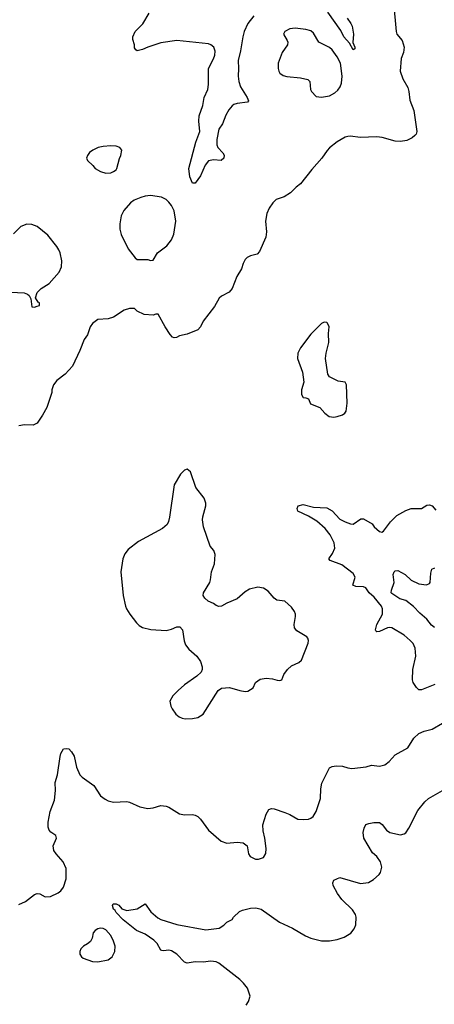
# Model space of a CAD drawing. Header units: inches. Extents: x 1449094 to 1618372, y 389908 to 534307.
# Tile 166 of 256: x 1514216 to 1517367, y 420949 to 428420. Entities that reach past the tile are written whole.
import ezdxf

# ---------------------------------------------------------------- set-up
doc = ezdxf.new("R2010")
doc.units = ezdxf.units.IN
doc.header["$MEASUREMENT"] = 0
doc.layers.add('B5412', color=7, linetype='Continuous')

msp = doc.modelspace()

# ---------------------------------------------------------------- linework, layer by layer
at = {"layer": 'B5412', "color": 5}
for points, elevation in [([(1517057.4, 428550), (1517076.4, 428330), (1517083, 428310), (1517122.5, 428262.5), (1517137, 428210), (1517133, 428170), (1517114, 428126), (1517107.2, 428030), (1517127, 427970), (1517165.5, 427905.5), (1517173.8, 427873.8), (1517181.3, 427810), (1517210.5, 427729.5), (1517234.9, 427570), (1517228, 427550), (1517219.6, 427540.4), (1517197.7, 427522.2), (1517157.7, 427502.3), (1517110, 427495.6), (1517070, 427497.6), (1516970, 427525.1), (1516930, 427531.8), (1516804.7, 427524.7), (1516730, 427535.6), (1516710, 427534.5), (1516690, 427529.4), (1516630, 427492.3), (1516570, 427446.6), (1516551.8, 427428.2), (1516513, 427370), (1516436.5, 427283.5), (1516350, 427174.5), (1516318, 427150), (1516273.8, 427106.2), (1516224.9, 427075.1), (1516164.7, 427055.3), (1516138.8, 427030), (1516111, 426990), (1516094.8, 426950), (1516084.9, 426890), (1516092.7, 426810), (1516088, 426770), (1516039.9, 426660.1), (1516020.4, 426639.6), (1515970, 426627.6), (1515944.9, 426615.1), (1515930, 426600.9), (1515913.7, 426570), (1515902.3, 426530), (1515867.7, 426470), (1515830, 426379.5), (1515807.1, 426352.9), (1515750, 426321.7), (1515732.7, 426307.3), (1515695.9, 426244.1), (1515610, 426132.7), (1515590.3, 426089.7), (1515570, 426066.6), (1515490, 426032.7), (1515430, 426020.9), (1515409.3, 426009.3), (1515390, 426006), (1515378, 426010), (1515359, 426030), (1515321.2, 426090), (1515270, 426186), (1515250, 426186), (1515230, 426178), (1515163.1, 426183.1), (1515109.1, 426209.1), (1515088.4, 426228.4), (1515050, 426228.7), (1515010, 426215.3), (1514930, 426162), (1514890, 426148.7), (1514810, 426145.2), (1514770, 426114), (1514750.9, 426089.1), (1514730.7, 426029.3), (1514707.1, 425992.9), (1514674.8, 425910), (1514618.8, 425790), (1514561, 425730), (1514498, 425682), (1514474, 425650), (1514462, 425610), (1514462, 425590), (1514421.7, 425478.3), (1514390, 425419), (1514350, 425359), (1514318, 425342), (1514254.4, 425345.6), (1514210, 425339)], 680), ([(1515996.9, 428450), (1515949.5, 428390.5), (1515921.8, 428330), (1515911.2, 428290), (1515895.6, 428184.4), (1515876.5, 428110), (1515880.3, 428050), (1515876.1, 427990), (1515880.8, 427950), (1515894.6, 427910), (1515946, 427830), (1515955.9, 427804.1), (1515947.3, 427792.7), (1515870, 427783.5), (1515844.4, 427775.6), (1515830, 427766.6), (1515804.8, 427735.2), (1515783.8, 427696.2), (1515758, 427630), (1515730, 427589), (1515714, 427510), (1515715.8, 427470), (1515722.4, 427450), (1515759.1, 427410), (1515770.4, 427390.4), (1515767.3, 427370), (1515747.9, 427352.1), (1515690, 427356.2), (1515650, 427349.2), (1515624.7, 427315.3), (1515590, 427235.3), (1515550, 427178), (1515530, 427178), (1515510, 427228), (1515500.7, 427290), (1515555.8, 427490), (1515585.6, 427570), (1515579, 427650), (1515580.7, 427690), (1515608.1, 427768.1), (1515618.4, 427830), (1515646.3, 427890), (1515651, 427929), (1515651.4, 428048.6), (1515690, 428122), (1515699.1, 428150), (1515701.3, 428181.3), (1515692.8, 428210), (1515670, 428229.7), (1515650, 428236.3), (1515410, 428262.4), (1515290, 428244.2), (1515190, 428212), (1515150, 428192.7), (1515110, 428184), (1515098, 428190), (1515090, 428206), (1515089, 428230), (1515075.3, 428270), (1515075.3, 428290), (1515094, 428330), (1515151.9, 428388.1), (1515201.2, 428470)], 660), ([(1516705.6, 428430), (1516733.6, 428390), (1516741.6, 428370), (1516752.3, 428310), (1516747.5, 428247.5), (1516762, 428210), (1516762, 428198), (1516749.8, 428190), (1516721.7, 428241.7), (1516680.7, 428290), (1516657.2, 428337.2), (1516557.5, 428477.5)], 660), ([(1514150, 426353.4), (1514250, 426347.3), (1514276.3, 426336.3), (1514287.5, 426327.5), (1514302, 426302), (1514310, 426242), (1514330, 426238), (1514350, 426244.7), (1514366, 426250), (1514366, 426270), (1514356.4, 426276.4), (1514338, 426310), (1514348.7, 426350), (1514380.1, 426379.9), (1514441.6, 426418.4), (1514516.4, 426503.6), (1514535.6, 426544.4), (1514538, 426590), (1514524, 426650), (1514513.9, 426673.9), (1514498.8, 426698.8), (1514430, 426784.2), (1514350, 426851), (1514310, 426864.7), (1514270, 426867.1), (1514225.5, 426850), (1514170, 426796)], 680), ([(1517370, 423374.3), (1517270, 423335.6), (1517250, 423335.1), (1517231.4, 423351.4), (1517206.6, 423390), (1517200.9, 423410), (1517203.5, 423490), (1517226, 423590), (1517220.5, 423650), (1517205.3, 423685.3), (1517184.5, 423710), (1517138.4, 423750), (1517044.4, 423804.4), (1517030, 423807.8), (1517010, 423804.7), (1516950, 423778), (1516930, 423775.6), (1516923.1, 423783.1), (1516921, 423790), (1516929.9, 423830), (1516972.5, 423910), (1516973.7, 423950), (1516965.8, 423970), (1516910, 424038.8), (1516872.8, 424070), (1516846, 424110), (1516830, 424116), (1516770, 424118.8), (1516748.9, 424128.9), (1516764.8, 424190), (1516750, 424216.8), (1516664.3, 424284.3), (1516575.5, 424315.5), (1516565.1, 424330), (1516594.6, 424370), (1516612.3, 424410), (1516604.8, 424450), (1516575.3, 424510), (1516537.7, 424557.7), (1516474.6, 424614.6), (1516412.2, 424652.2), (1516330, 424689.7), (1516325.7, 424710), (1516332.3, 424730), (1516370, 424740.2), (1516450, 424721.5), (1516550, 424716.3), (1516590, 424691.9), (1516650, 424630.2), (1516690, 424609.4), (1516730, 424593.4), (1516750, 424592.4), (1516807.4, 424632.6), (1516830, 424633.4), (1516894.7, 424594.7), (1516910, 424570.8), (1516950, 424536), (1516968, 424532), (1516980.4, 424539.6), (1517033.6, 424610), (1517081.4, 424658.6), (1517150, 424696.2), (1517190, 424711.5), (1517268.7, 424711.3), (1517310, 424736), (1517330, 424738.8), (1517350, 424731), (1517378, 424698)], 680), ([(1517367.2, 423807.2), (1517344.6, 423824.6), (1517309.9, 423870), (1517257.3, 423917.3), (1517210, 423968.3), (1517150, 424011.4), (1517104.3, 424024.3), (1517044.6, 424064.6), (1517040.3, 424070), (1517041.7, 424090), (1517062.9, 424150), (1517053.8, 424210), (1517061.6, 424230), (1517070, 424237.7), (1517090, 424240.6), (1517144.9, 424210), (1517190, 424166.4), (1517250, 424140.2), (1517308.6, 424131.4), (1517330, 424141.3), (1517335.3, 424150), (1517340.9, 424219.1), (1517348.4, 424251.6), (1517370, 424259.3)], 660), ([(1514210, 421706.8), (1514262, 421730), (1514330, 421782.8), (1514350, 421790.7), (1514370, 421787.3), (1514410, 421764.9), (1514450, 421768), (1514510, 421793.4), (1514530, 421810.7), (1514550, 421838.8), (1514570, 421902), (1514570, 421979), (1514548, 422030), (1514493.3, 422090), (1514476, 422116), (1514471.1, 422150), (1514495.8, 422210), (1514491.1, 422230), (1514454.4, 422254.4), (1514441, 422270), (1514433.6, 422293.6), (1514432.2, 422330), (1514448.8, 422411.2), (1514481.2, 422498.8), (1514489.1, 422570), (1514487.3, 422632.7), (1514502.8, 422690), (1514524.8, 422830), (1514530, 422851), (1514550, 422886), (1514570, 422890.8), (1514590, 422886.8), (1514610, 422864), (1514630, 422830.8), (1514649.3, 422749.3), (1514673.4, 422690), (1514691.1, 422671.1), (1514779.1, 422610), (1514830.3, 422530.3), (1514865.9, 422505.8), (1514890, 422492.7), (1514930, 422481.6), (1515030, 422486.8), (1515050, 422482.8), (1515130, 422447.7), (1515190, 422435.5), (1515230, 422439.1), (1515290, 422456.3), (1515330, 422453.4), (1515350, 422444.9), (1515430, 422393), (1515470, 422385.5), (1515530, 422388), (1515550, 422383), (1515570, 422373.4), (1515590, 422354), (1515650, 422270.7), (1515746.5, 422186.5), (1515790, 422170.3), (1515870, 422178.4), (1515914.9, 422174.9), (1515946, 422150), (1515954.8, 422090), (1515966.8, 422070), (1516008.9, 422051.1), (1516030, 422050.7), (1516070, 422062.8), (1516086.8, 422093.2), (1516089.5, 422130.5), (1516078.7, 422210), (1516065.6, 422265.6), (1516063.5, 422310), (1516090, 422391), (1516110, 422426.8), (1516130, 422434), (1516149.3, 422430.7), (1516230, 422404.4), (1516268.9, 422388.9), (1516330, 422354.4), (1516370, 422350.4), (1516410, 422354), (1516430, 422360.7), (1516446.8, 422373.2), (1516469.5, 422410.5), (1516503.1, 422510), (1516504.2, 422584.2), (1516513.2, 422626.8), (1516570, 422742), (1516590, 422752.7), (1516622, 422758), (1516670, 422755.3), (1516710, 422742), (1516741.2, 422738.8), (1516849.6, 422750.4), (1516890, 422762), (1516950, 422755.5), (1516990, 422765.5), (1517022.7, 422790), (1517070, 422840.7), (1517164.5, 422895.5), (1517212.1, 422967.9), (1517250, 423002.8), (1517290, 423021.6), (1517350, 423035.3), (1517430, 423081.6)], 680), ([(1515937, 420943), (1515955.6, 420970), (1515968, 421010), (1515947.4, 421070), (1515918.2, 421110), (1515890, 421138), (1515730, 421261.8), (1515710, 421271.3), (1515670, 421275), (1515610, 421268.3), (1515549.8, 421269.8), (1515490, 421260.5), (1515469.5, 421269.5), (1515410.3, 421330.3), (1515370, 421354.8), (1515350, 421360.7), (1515310, 421353.5), (1515296.6, 421356.6), (1515290, 421360.7), (1515260.3, 421410), (1515235.3, 421435.3), (1515170, 421479.8), (1515105.4, 421510), (1515002.6, 421590), (1514950, 421644.2), (1514941.6, 421661.6), (1514930, 421669.6), (1514922, 421698), (1514926, 421710), (1514950, 421710.8), (1514970, 421701), (1514994, 421674), (1515030, 421660.7), (1515110, 421674.4), (1515170, 421710.8), (1515214, 421650), (1515266, 421606), (1515290, 421591.6), (1515410, 421554.9), (1515630, 421514.9), (1515732.5, 421527.5), (1515768, 421550), (1515790, 421571.3), (1515830, 421592), (1515842, 421610), (1515886.6, 421653.4), (1515910, 421663.7), (1515970, 421678), (1516010, 421680.4), (1516051, 421670), (1516190, 421573), (1516290, 421527.3), (1516387.9, 421467.9), (1516430, 421450.8), (1516510, 421430.8), (1516570, 421430.6), (1516630, 421440.5), (1516682, 421458), (1516731.5, 421488.5), (1516758, 421522), (1516769.5, 421550.5), (1516772, 421610), (1516767, 421630), (1516744.9, 421664.9), (1516664.1, 421744.1), (1516631.3, 421790), (1516599.5, 421850), (1516596, 421870), (1516604, 421890), (1516650, 421910.7), (1516806.6, 421866.6), (1516867.5, 421872.5), (1516905.4, 421894.6), (1516946.8, 421933.2), (1516959, 421950), (1516969, 421990), (1516957.2, 422030), (1516930, 422069), (1516897.7, 422097.7), (1516831.3, 422210), (1516826.7, 422253.3), (1516833.6, 422286.4), (1516847.8, 422312.2), (1516870, 422321.6), (1516907.7, 422327.7), (1516950, 422327.7), (1516970, 422313.4), (1517003.1, 422270), (1517030, 422252.9), (1517110, 422234.9), (1517137.7, 422242.3), (1517150, 422250.7), (1517174.5, 422285.5), (1517241.2, 422418.8), (1517295.9, 422484.1), (1517324, 422510), (1517464, 422590)], 660)]:
    msp.add_lwpolyline(points, dxfattribs=dict(at, elevation=elevation))
for points, elevation in [([(1516310, 428356), (1516270.2, 428349.8), (1516230.6, 428330), (1516222, 428310), (1516250, 428261), (1516253.7, 428250), (1516251.8, 428230), (1516210, 428169.5), (1516181.5, 428090), (1516179.5, 428050), (1516184.4, 428030), (1516194.3, 428014.3), (1516217.3, 427997.3), (1516247.3, 427987.3), (1516350, 427979.5), (1516406, 427966), (1516420.7, 427950), (1516427.3, 427890), (1516433.7, 427873.7), (1516470, 427837.3), (1516510, 427832.7), (1516570, 427841.6), (1516610, 427863.8), (1516634.9, 427885.1), (1516651.8, 427910), (1516662.3, 427937.7), (1516665.7, 427990), (1516654, 428090), (1516630, 428137.6), (1516590, 428189.6), (1516570, 428207.6), (1516490, 428249.6), (1516450, 428316.2), (1516430, 428334), (1516390, 428346.2)], 680), ([(1514910, 427463.7), (1514850, 427458.4), (1514812, 427450), (1514771.3, 427430), (1514747.9, 427412.1), (1514731.3, 427390), (1514724.7, 427370), (1514731.3, 427350), (1514773, 427313), (1514791.3, 427290), (1514830, 427266.8), (1514870, 427256), (1514910, 427258.8), (1514930, 427266.8), (1514950, 427281), (1514955.1, 427290), (1514974.2, 427365.8), (1514986, 427390), (1514993.2, 427430), (1514978, 427450), (1514950, 427459.3)], 680), ([(1515210, 427085.4), (1515170, 427080.5), (1515136, 427070), (1515086, 427050), (1515058.8, 427030), (1515008.9, 426971.1), (1514987.6, 426932.4), (1514977, 426870), (1514976.5, 426830), (1514987, 426790), (1515041.8, 426681.8), (1515093, 426613), (1515110, 426601), (1515190, 426600.4), (1515210, 426593), (1515230, 426594.8), (1515263.6, 426650), (1515335.3, 426704.7), (1515371.3, 426750), (1515387.7, 426792.3), (1515404.2, 426890), (1515389.8, 426969.8), (1515370, 427009.6), (1515350, 427035.6), (1515330, 427055.1), (1515294.1, 427074.1)], 680), ([(1516530, 426124), (1516510, 426114), (1516430, 426034.5), (1516350.6, 425930), (1516330.7, 425890), (1516327.3, 425850), (1516364.5, 425744.5), (1516374.8, 425670), (1516358, 425610), (1516356.9, 425576.9), (1516370, 425552), (1516390, 425551.3), (1516410, 425542), (1516425.5, 425505.5), (1516496.7, 425476.7), (1516535.2, 425435.2), (1516568.3, 425408.3), (1516603, 425403), (1516630, 425408), (1516670, 425420.5), (1516686.2, 425433.8), (1516696.2, 425450), (1516703.7, 425510), (1516700.9, 425650), (1516689.3, 425669.3), (1516636.6, 425676.6), (1516570, 425709.5), (1516558.7, 425730), (1516539.5, 425850), (1516544.5, 425890), (1516564.5, 425970), (1516562.7, 426037.3), (1516568.7, 426090), (1516556.5, 426116.5), (1516550, 426122)], 720), ([(1515490, 425008.7), (1515470, 425002), (1515438, 424970), (1515390.9, 424889.1), (1515355.6, 424644.4), (1515348.5, 424611.5), (1515336.3, 424590), (1515301.7, 424558.3), (1515118.7, 424461.3), (1515039.9, 424400.1), (1515014.4, 424365.6), (1515000.5, 424330), (1514986, 424230), (1515002, 424050), (1515020.5, 423970), (1515028.4, 423948.4), (1515053.4, 423910), (1515103.9, 423843.9), (1515123.9, 423823.9), (1515148.6, 423808.6), (1515213.5, 423793.5), (1515330, 423786), (1515370, 423794.9), (1515410, 423812.7), (1515432.4, 423812.4), (1515452.7, 423790), (1515465.7, 423705.7), (1515476.5, 423676.5), (1515502.9, 423642.9), (1515563, 423590), (1515590.4, 423550), (1515603.8, 423510), (1515603.8, 423490), (1515595.5, 423470), (1515561.6, 423438.4), (1515470, 423373), (1515420.4, 423330), (1515380.5, 423290), (1515358, 423250), (1515364, 423210), (1515374, 423190), (1515402, 423150), (1515427.3, 423130), (1515450, 423118.7), (1515475.1, 423115.1), (1515530, 423116.5), (1515570, 423125.7), (1515609.7, 423150.4), (1515724.5, 423330), (1515750, 423348.2), (1515810, 423352), (1515890, 423330.5), (1515930, 423322.8), (1515950, 423324), (1515989.5, 423350.5), (1516009.4, 423390), (1516044.2, 423415.8), (1516090, 423423.1), (1516137.4, 423417.4), (1516172.9, 423407.1), (1516194, 423406), (1516209.1, 423410.9), (1516223.7, 423450), (1516251.6, 423490), (1516282.6, 423517.4), (1516337.6, 423542.4), (1516359, 423561), (1516408.3, 423690), (1516411.1, 423710), (1516406.7, 423726.7), (1516397.6, 423737.6), (1516321.6, 423781.6), (1516304.1, 423804.1), (1516301.1, 423830), (1516312.8, 423890), (1516311.3, 423910), (1516305.1, 423930), (1516281.8, 423961.8), (1516230, 424007.8), (1516170, 424015.6), (1516150, 424031.6), (1516104.7, 424084.7), (1516070, 424107.1), (1516027, 424113), (1515962.7, 424097.4), (1515930, 424077.6), (1515870, 424024.2), (1515790, 423992.8), (1515749.4, 423969.4), (1515730, 423966.6), (1515710, 423974.5), (1515690, 423989.5), (1515648.3, 424008.3), (1515622.9, 424030), (1515611.6, 424050), (1515613.3, 424070), (1515660.7, 424150), (1515667.6, 424170), (1515675.1, 424230), (1515697.7, 424290), (1515702.5, 424362.5), (1515691.8, 424391.8), (1515665.1, 424425.1), (1515612.1, 424572.1), (1515605.8, 424625.8), (1515607.7, 424647.7), (1515632, 424730), (1515632, 424752), (1515617.2, 424790), (1515556, 424870), (1515514, 424990)], 720), ([(1514830, 421526), (1514810, 421520.9), (1514790, 421509.2), (1514774, 421490), (1514767, 421450), (1514754.3, 421425.7), (1514732.5, 421407.5), (1514700.7, 421390), (1514682, 421370), (1514674.8, 421350), (1514674.8, 421330), (1514686, 421310), (1514699.9, 421299.9), (1514770, 421273.4), (1514810, 421270.6), (1514890, 421287.3), (1514919, 421310), (1514939, 421350), (1514941.2, 421390), (1514930, 421428), (1514909.2, 421470), (1514870, 421512.7), (1514850, 421523.7)], 680)]:
    msp.add_lwpolyline(points, close=True, dxfattribs=dict(at, elevation=elevation))

doc.saveas('drawing.dxf')
